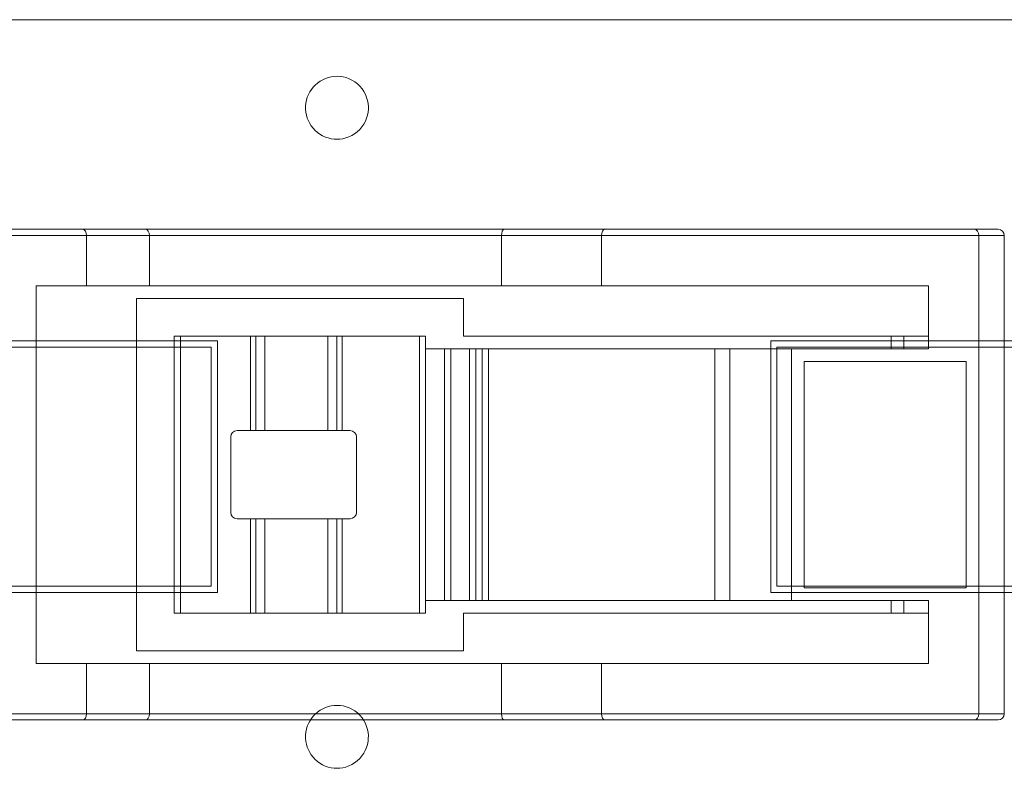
# Model space of a CAD drawing. Header units: inches. Extents: x 513 to 854, y 267 to 501.
# Tile 78 of 214: x 567.19 to 575.02, y 462.71 to 468.66. Entities that reach past the tile are written whole.
import ezdxf

# ---------------------------------------------------------------- set-up
doc = ezdxf.new("R2010")
doc.units = ezdxf.units.IN
doc.header["$MEASUREMENT"] = 0
doc.layers.add('1', color=7, linetype='Continuous')

# ---------------------------------------------------------------- blocks, each defined once
blk = doc.blocks.new('block 19')
at = {"layer": '1', "color": 155, "lineweight": 18, "true_color": 0x4c7299}
blk.add_lwpolyline([(568.4159, 463.9442), (568.4659, 463.9442)], dxfattribs=at)
blk = doc.blocks.new('block 635')
at = {"layer": '1', "color": 155, "lineweight": 18, "true_color": 0x4c7299}
blk.add_lwpolyline([(569.8659, 464.7442), (569.8659, 465.3442)], dxfattribs=at)
blk = doc.blocks.new('block 636')
at = {"layer": '1', "color": 155, "lineweight": 18, "true_color": 0x4c7299}
blk.add_lwpolyline([(569.8159, 465.3942), (569.7531, 465.3942)], dxfattribs=at)
blk = doc.blocks.new('block 637')
at = {"layer": '1', "color": 155, "lineweight": 13, "true_color": 0x4c7299}
blk.add_lwpolyline([(569.7531, 466.1442), (569.7531, 465.3942)], dxfattribs=at)
blk = doc.blocks.new('block 638')
at = {"layer": '1', "color": 155, "lineweight": 18, "true_color": 0x4c7299}
blk.add_lwpolyline([(569.7531, 466.1442), (570.3659, 466.1442)], dxfattribs=at)
blk = doc.blocks.new('block 639')
at = {"layer": '1', "color": 155, "lineweight": 13, "true_color": 0x4c7299}
blk.add_lwpolyline([(570.3659, 463.9442), (570.3659, 466.1442)], dxfattribs=at)
blk = doc.blocks.new('block 640')
at = {"layer": '1', "color": 155, "lineweight": 18, "true_color": 0x4c7299}
blk.add_lwpolyline([(570.3659, 463.9442), (569.7531, 463.9442)], dxfattribs=at)
blk = doc.blocks.new('block 641')
at = {"layer": '1', "color": 155, "lineweight": 13, "true_color": 0x4c7299}
blk.add_lwpolyline([(569.7531, 464.6942), (569.7531, 463.9442)], dxfattribs=at)
blk = doc.blocks.new('block 642')
at = {"layer": '1', "color": 155, "lineweight": 18, "true_color": 0x4c7299}
blk.add_lwpolyline([(569.7531, 464.6942), (569.8159, 464.6942)], dxfattribs=at)
blk = doc.blocks.new('block 643')
at = {"layer": '1', "color": 155, "lineweight": 18, "true_color": 0x4c7299}
blk.add_lwpolyline([(569.7531, 463.9442), (569.7098, 463.9442)], dxfattribs=at)
blk = doc.blocks.new('block 644')
at = {"layer": '1', "color": 155, "lineweight": 13, "true_color": 0x4c7299}
blk.add_lwpolyline([(569.7098, 463.9442), (569.7098, 464.6942)], dxfattribs=at)
blk = doc.blocks.new('block 645')
at = {"layer": '1', "color": 155, "lineweight": 18, "true_color": 0x4c7299}
blk.add_lwpolyline([(569.7098, 464.6942), (569.7531, 464.6942)], dxfattribs=at)
blk = doc.blocks.new('block 646')
at = {"layer": '1', "color": 155, "lineweight": 13, "true_color": 0x4c7299}
blk.add_lwpolyline([(569.7098, 465.3942), (569.7098, 466.1442)], dxfattribs=at)
blk = doc.blocks.new('block 647')
at = {"layer": '1', "color": 155, "lineweight": 18, "true_color": 0x4c7299}
blk.add_lwpolyline([(569.7098, 466.1442), (569.7531, 466.1442)], dxfattribs=at)
blk = doc.blocks.new('block 648')
at = {"layer": '1', "color": 155, "lineweight": 18, "true_color": 0x4c7299}
blk.add_lwpolyline([(569.7531, 465.3942), (569.7098, 465.3942)], dxfattribs=at)
blk = doc.blocks.new('block 649')
at = {"layer": '1', "color": 155, "lineweight": 13, "true_color": 0x4c7299}
blk.add_lwpolyline([(569.0221, 465.3942), (569.0221, 466.1442)], dxfattribs=at)
blk = doc.blocks.new('block 650')
at = {"layer": '1', "color": 155, "lineweight": 18, "true_color": 0x4c7299}
blk.add_lwpolyline([(569.0221, 466.1442), (569.0654, 466.1442)], dxfattribs=at)
blk = doc.blocks.new('block 651')
at = {"layer": '1', "color": 155, "lineweight": 13, "true_color": 0x4c7299}
blk.add_lwpolyline([(569.0654, 466.1442), (569.0654, 465.3942)], dxfattribs=at)
blk = doc.blocks.new('block 652')
at = {"layer": '1', "color": 155, "lineweight": 18, "true_color": 0x4c7299}
blk.add_lwpolyline([(569.0654, 465.3942), (569.0221, 465.3942)], dxfattribs=at)
blk = doc.blocks.new('block 653')
at = {"layer": '1', "color": 155, "lineweight": 13, "true_color": 0x4c7299}
blk.add_lwpolyline([(569.0221, 463.9442), (569.0221, 464.6942)], dxfattribs=at)
blk = doc.blocks.new('block 654')
at = {"layer": '1', "color": 155, "lineweight": 18, "true_color": 0x4c7299}
blk.add_lwpolyline([(569.0221, 463.9442), (568.4659, 463.9442)], dxfattribs=at)
blk = doc.blocks.new('block 655')
at = {"layer": '1', "color": 155, "lineweight": 13, "true_color": 0x4c7299}
blk.add_lwpolyline([(568.4659, 466.1442), (568.4659, 463.9442)], dxfattribs=at)
blk = doc.blocks.new('block 656')
at = {"layer": '1', "color": 155, "lineweight": 18, "true_color": 0x4c7299}
blk.add_lwpolyline([(568.4659, 466.1442), (569.0221, 466.1442)], dxfattribs=at)
blk = doc.blocks.new('block 657')
at = {"layer": '1', "color": 155, "lineweight": 18, "true_color": 0x4c7299}
blk.add_lwpolyline([(569.0221, 465.3942), (568.9159, 465.3942)], dxfattribs=at)
blk = doc.blocks.new('block 658')
at = {"layer": '1', "color": 155, "lineweight": 18, "true_color": 0x4c7299}
blk.add_lwpolyline([(568.8659, 465.3442), (568.8659, 464.7442)], dxfattribs=at)
blk = doc.blocks.new('block 659')
at = {"layer": '1', "color": 155, "lineweight": 18, "true_color": 0x4c7299}
blk.add_lwpolyline([(568.9159, 464.6942), (569.0221, 464.6942)], dxfattribs=at)
blk = doc.blocks.new('block 660')
at = {"layer": '1', "color": 155, "lineweight": 13, "true_color": 0x4c7299}
blk.add_lwpolyline([(569.0654, 464.6942), (569.0654, 463.9442)], dxfattribs=at)
blk = doc.blocks.new('block 661')
at = {"layer": '1', "color": 155, "lineweight": 18, "true_color": 0x4c7299}
blk.add_lwpolyline([(569.0654, 463.9442), (569.0221, 463.9442)], dxfattribs=at)
blk = doc.blocks.new('block 662')
at = {"layer": '1', "color": 155, "lineweight": 18, "true_color": 0x4c7299}
blk.add_lwpolyline([(569.0221, 464.6942), (569.0654, 464.6942)], dxfattribs=at)
blk = doc.blocks.new('block 663')
at = {"layer": '1', "color": 155, "lineweight": 18, "true_color": 0x4c7299}
blk.add_lwpolyline([(568.4159, 463.9442), (568.4159, 466.1442)], dxfattribs=at)
blk = doc.blocks.new('block 664')
at = {"layer": '1', "color": 155, "lineweight": 18, "true_color": 0x4c7299}
blk.add_lwpolyline([(568.4159, 466.1442), (568.4659, 466.1442)], dxfattribs=at)
blk = doc.blocks.new('block 665')
at = {"layer": '1', "color": 155, "lineweight": 18, "true_color": 0x4c7299}
blk.add_lwpolyline([(570.4159, 466.1442), (570.4159, 463.9442)], dxfattribs=at)
blk = doc.blocks.new('block 666')
at = {"layer": '1', "color": 155, "lineweight": 18, "true_color": 0x4c7299}
blk.add_lwpolyline([(570.4159, 463.9442), (570.3659, 463.9442)], dxfattribs=at)
blk = doc.blocks.new('block 667')
at = {"layer": '1', "color": 155, "lineweight": 18, "true_color": 0x4c7299}
blk.add_lwpolyline([(570.4159, 466.1442), (570.3659, 466.1442)], dxfattribs=at)
blk = doc.blocks.new('block 668')
at = {"layer": '1', "color": 155, "lineweight": 18, "true_color": 0x4c7299}
blk.add_lwpolyline([(569.6376, 465.3942), (569.6376, 466.1442)], dxfattribs=at)
blk = doc.blocks.new('block 669')
at = {"layer": '1', "color": 155, "lineweight": 18, "true_color": 0x4c7299}
blk.add_lwpolyline([(569.6376, 466.1442), (569.7098, 466.1442)], dxfattribs=at)
blk = doc.blocks.new('block 670')
at = {"layer": '1', "color": 155, "lineweight": 18, "true_color": 0x4c7299}
blk.add_lwpolyline([(569.7098, 465.3942), (569.6376, 465.3942)], dxfattribs=at)
blk = doc.blocks.new('block 671')
at = {"layer": '1', "color": 155, "lineweight": 18, "true_color": 0x4c7299}
blk.add_lwpolyline([(569.1376, 463.9442), (569.1376, 464.6942)], dxfattribs=at)
blk = doc.blocks.new('block 672')
at = {"layer": '1', "color": 155, "lineweight": 18, "true_color": 0x4c7299}
blk.add_lwpolyline([(569.1376, 463.9442), (569.0654, 463.9442)], dxfattribs=at)
blk = doc.blocks.new('block 673')
at = {"layer": '1', "color": 155, "lineweight": 18, "true_color": 0x4c7299}
blk.add_lwpolyline([(569.0654, 464.6942), (569.1376, 464.6942)], dxfattribs=at)
blk = doc.blocks.new('block 674')
at = {"layer": '1', "color": 155, "lineweight": 18, "true_color": 0x4c7299}
blk.add_lwpolyline([(569.1376, 465.3942), (569.1376, 466.1442)], dxfattribs=at)
blk = doc.blocks.new('block 675')
at = {"layer": '1', "color": 155, "lineweight": 18, "true_color": 0x4c7299}
blk.add_lwpolyline([(569.0654, 466.1442), (569.1376, 466.1442)], dxfattribs=at)
blk = doc.blocks.new('block 676')
at = {"layer": '1', "color": 155, "lineweight": 18, "true_color": 0x4c7299}
blk.add_lwpolyline([(569.1376, 465.3942), (569.0654, 465.3942)], dxfattribs=at)
blk = doc.blocks.new('block 677')
at = {"layer": '1', "color": 155, "lineweight": 18, "true_color": 0x4c7299}
blk.add_lwpolyline([(569.6376, 463.9442), (569.6376, 464.6942)], dxfattribs=at)
blk = doc.blocks.new('block 678')
at = {"layer": '1', "color": 155, "lineweight": 18, "true_color": 0x4c7299}
blk.add_lwpolyline([(569.7098, 463.9442), (569.6376, 463.9442)], dxfattribs=at)
blk = doc.blocks.new('block 679')
at = {"layer": '1', "color": 155, "lineweight": 18, "true_color": 0x4c7299}
blk.add_lwpolyline([(569.6376, 464.6942), (569.7098, 464.6942)], dxfattribs=at)
blk = doc.blocks.new('block 680')
at = {"layer": '1', "color": 155, "lineweight": 18, "true_color": 0x4c7299}
blk.add_lwpolyline([(569.1376, 466.1442), (569.6376, 466.1442)], dxfattribs=at)
blk = doc.blocks.new('block 681')
at = {"layer": '1', "color": 155, "lineweight": 18, "true_color": 0x4c7299}
blk.add_lwpolyline([(569.6376, 465.3942), (569.1376, 465.3942)], dxfattribs=at)
blk = doc.blocks.new('block 682')
at = {"layer": '1', "color": 155, "lineweight": 18, "true_color": 0x4c7299}
blk.add_lwpolyline([(569.6376, 463.9442), (569.1376, 463.9442)], dxfattribs=at)
blk = doc.blocks.new('block 683')
at = {"layer": '1', "color": 155, "lineweight": 18, "true_color": 0x4c7299}
blk.add_lwpolyline([(569.1376, 464.6942), (569.6376, 464.6942)], dxfattribs=at)
blk = doc.blocks.new('block 688')
at = {"layer": '1', "color": 155, "lineweight": 18, "true_color": 0x4c7299}
blk.add_lwpolyline([(567.7188, 463.5442), (567.7188, 463.1442)], dxfattribs=at)
blk = doc.blocks.new('block 689')
at = {"layer": '1', "color": 155, "lineweight": 13, "true_color": 0x4c7299}
blk.add_lwpolyline([(564.2497, 463.1442), (567.7188, 463.1442)], dxfattribs=at)
blk = doc.blocks.new('block 691')
at = {"layer": '1', "color": 155, "lineweight": 13, "true_color": 0x4c7299}
blk.add_lwpolyline([(567.7188, 466.9442), (564.2497, 466.9442)], dxfattribs=at)
blk = doc.blocks.new('block 692')
at = {"layer": '1', "color": 155, "lineweight": 18, "true_color": 0x4c7299}
blk.add_lwpolyline([(567.7188, 466.9442), (567.7188, 466.5442)], dxfattribs=at)
blk = doc.blocks.new('block 693')
at = {"layer": '1', "color": 155, "lineweight": 18, "true_color": 0x4c7299}
blk.add_lwpolyline([(567.7188, 466.5442), (567.3188, 466.5442)], dxfattribs=at)
blk = doc.blocks.new('block 694')
at = {"layer": '1', "color": 155, "lineweight": 18, "true_color": 0x4c7299}
blk.add_lwpolyline([(567.3188, 466.5442), (567.3188, 463.5442)], dxfattribs=at)
blk = doc.blocks.new('block 695')
at = {"layer": '1', "color": 155, "lineweight": 18, "true_color": 0x4c7299}
blk.add_lwpolyline([(567.3188, 463.5442), (567.7188, 463.5442)], dxfattribs=at)
blk = doc.blocks.new('block 701')
at = {"layer": '1', "color": 155, "lineweight": 18, "true_color": 0x4c7299}
blk.add_lwpolyline([(564.2497, 466.9942), (567.6886, 466.9942)], dxfattribs=at)
blk = doc.blocks.new('block 702')
at = {"layer": '1', "color": 155, "lineweight": 18, "true_color": 0x4c7299}
blk.add_lwpolyline([(567.6886, 463.0942), (564.2497, 463.0942)], dxfattribs=at)
blk = doc.blocks.new('block 704')
at = {"layer": '1', "color": 155, "lineweight": 13, "true_color": 0x4c7299}
blk.add_lwpolyline([(568.2188, 466.9442), (567.7188, 466.9442)], dxfattribs=at)
blk = doc.blocks.new('block 705')
at = {"layer": '1', "color": 155, "lineweight": 18, "true_color": 0x4c7299}
blk.add_lwpolyline([(567.6886, 466.9942), (568.1886, 466.9942)], dxfattribs=at)
blk = doc.blocks.new('block 706')
at = {"layer": '1', "color": 155, "lineweight": 18, "true_color": 0x4c7299}
blk.add_lwpolyline([(574.7159, 464.1442), (574.7159, 465.9442)], dxfattribs=at)
blk = doc.blocks.new('block 707')
at = {"layer": '1', "color": 155, "lineweight": 18, "true_color": 0x4c7299}
blk.add_lwpolyline([(574.7159, 465.9442), (573.4258, 465.9442)], dxfattribs=at)
blk = doc.blocks.new('block 708')
at = {"layer": '1', "color": 155, "lineweight": 18, "true_color": 0x4c7299}
blk.add_lwpolyline([(573.4258, 465.9442), (573.4258, 464.1442)], dxfattribs=at)
blk = doc.blocks.new('block 709')
at = {"layer": '1', "color": 155, "lineweight": 18, "true_color": 0x4c7299}
blk.add_lwpolyline([(573.4258, 464.1442), (574.7159, 464.1442)], dxfattribs=at)
blk = doc.blocks.new('block 710')
at = {"layer": '1', "color": 155, "lineweight": 18, "true_color": 0x4c7299}
blk.add_lwpolyline([(574.4159, 466.0442), (574.4159, 466.5442)], dxfattribs=at)
blk = doc.blocks.new('block 711')
at = {"layer": '1', "color": 155, "lineweight": 18, "true_color": 0x4c7299}
blk.add_lwpolyline([(571.8159, 466.9442), (571.8159, 466.5442)], dxfattribs=at)
blk = doc.blocks.new('block 712')
at = {"layer": '1', "color": 155, "lineweight": 13, "true_color": 0x4c7299}
blk.add_lwpolyline([(574.8159, 466.9442), (571.8159, 466.9442)], dxfattribs=at)
blk = doc.blocks.new('block 713')
at = {"layer": '1', "color": 155, "lineweight": 18, "true_color": 0x4c7299}
blk.add_lwpolyline([(574.8159, 466.9442), (574.8159, 463.1442)], dxfattribs=at)
blk = doc.blocks.new('block 714')
at = {"layer": '1', "color": 155, "lineweight": 13, "true_color": 0x4c7299}
blk.add_lwpolyline([(571.8159, 463.1442), (574.8159, 463.1442)], dxfattribs=at)
blk = doc.blocks.new('block 715')
at = {"layer": '1', "color": 155, "lineweight": 18, "true_color": 0x4c7299}
blk.add_lwpolyline([(571.8159, 463.5442), (571.8159, 463.1442)], dxfattribs=at)
blk = doc.blocks.new('block 716')
at = {"layer": '1', "color": 155, "lineweight": 18, "true_color": 0x4c7299}
blk.add_lwpolyline([(574.4159, 464.0442), (573.3258, 464.0442)], dxfattribs=at)
blk = doc.blocks.new('block 717')
at = {"layer": '1', "color": 155, "lineweight": 13, "true_color": 0x4c7299}
blk.add_lwpolyline([(573.3258, 466.0442), (573.3258, 464.0442)], dxfattribs=at)
blk = doc.blocks.new('block 718')
at = {"layer": '1', "color": 155, "lineweight": 18, "true_color": 0x4c7299}
blk.add_lwpolyline([(574.4159, 463.5442), (574.4159, 464.0442)], dxfattribs=at)
blk = doc.blocks.new('block 719')
at = {"layer": '1', "color": 155, "lineweight": 18, "true_color": 0x4c7299}
blk.add_lwpolyline([(574.4159, 466.5442), (571.8159, 466.5442)], dxfattribs=at)
blk = doc.blocks.new('block 720')
at = {"layer": '1', "color": 155, "lineweight": 18, "true_color": 0x4c7299}
blk.add_lwpolyline([(573.3258, 466.0442), (574.4159, 466.0442)], dxfattribs=at)
blk = doc.blocks.new('block 721')
at = {"layer": '1', "color": 155, "lineweight": 18, "true_color": 0x4c7299}
blk.add_lwpolyline([(571.8159, 463.5442), (574.4159, 463.5442)], dxfattribs=at)
blk = doc.blocks.new('block 722')
at = {"layer": '1', "color": 155, "lineweight": 18, "true_color": 0x4c7299}
blk.add_lwpolyline([(574.7834, 463.0942), (571.8392, 463.0942)], dxfattribs=at)
blk = doc.blocks.new('block 723')
at = {"layer": '1', "color": 155, "lineweight": 13, "true_color": 0x4c7299}
blk.add_lwpolyline([(567.7188, 463.1442), (568.2188, 463.1442)], dxfattribs=at)
blk = doc.blocks.new('block 724')
at = {"layer": '1', "color": 155, "lineweight": 18, "true_color": 0x4c7299}
blk.add_lwpolyline([(568.2188, 463.5442), (568.2188, 463.1442)], dxfattribs=at)
blk = doc.blocks.new('block 725')
at = {"layer": '1', "color": 155, "lineweight": 18, "true_color": 0x4c7299}
blk.add_lwpolyline([(568.2188, 463.5442), (567.7188, 463.5442)], dxfattribs=at)
blk = doc.blocks.new('block 726')
at = {"layer": '1', "color": 155, "lineweight": 18, "true_color": 0x4c7299}
blk.add_lwpolyline([(568.1886, 463.0942), (567.6886, 463.0942)], dxfattribs=at)
blk = doc.blocks.new('block 727')
at = {"layer": '1', "color": 155, "lineweight": 13, "true_color": 0x4c7299}
blk.add_lwpolyline([(571.0188, 463.1442), (571.8159, 463.1442)], dxfattribs=at)
blk = doc.blocks.new('block 728')
at = {"layer": '1', "color": 155, "lineweight": 18, "true_color": 0x4c7299}
blk.add_lwpolyline([(571.0188, 463.5442), (571.0188, 463.1442)], dxfattribs=at)
blk = doc.blocks.new('block 729')
at = {"layer": '1', "color": 155, "lineweight": 18, "true_color": 0x4c7299}
blk.add_lwpolyline([(571.8159, 463.5442), (571.0188, 463.5442)], dxfattribs=at)
blk = doc.blocks.new('block 730')
at = {"layer": '1', "color": 155, "lineweight": 13, "true_color": 0x4c7299}
blk.add_lwpolyline([(571.8159, 466.9442), (571.0188, 466.9442)], dxfattribs=at)
blk = doc.blocks.new('block 731')
at = {"layer": '1', "color": 155, "lineweight": 18, "true_color": 0x4c7299}
blk.add_lwpolyline([(571.0188, 466.9442), (571.0188, 466.5442)], dxfattribs=at)
blk = doc.blocks.new('block 732')
at = {"layer": '1', "color": 155, "lineweight": 18, "true_color": 0x4c7299}
blk.add_lwpolyline([(571.0188, 466.5442), (571.8159, 466.5442)], dxfattribs=at)
blk = doc.blocks.new('block 733')
at = {"layer": '1', "color": 155, "lineweight": 18, "true_color": 0x4c7299}
blk.add_lwpolyline([(571.8392, 466.9942), (574.7834, 466.9942)], dxfattribs=at)
blk = doc.blocks.new('block 734')
at = {"layer": '1', "color": 155, "lineweight": 13, "true_color": 0x4c7299}
blk.add_lwpolyline([(572.8355, 464.0442), (572.8355, 466.0442)], dxfattribs=at)
blk = doc.blocks.new('block 735')
at = {"layer": '1', "color": 155, "lineweight": 18, "true_color": 0x4c7299}
blk.add_lwpolyline([(573.3258, 464.0442), (572.8355, 464.0442)], dxfattribs=at)
blk = doc.blocks.new('block 736')
at = {"layer": '1', "color": 155, "lineweight": 18, "true_color": 0x4c7299}
blk.add_lwpolyline([(572.8355, 466.0442), (573.3258, 466.0442)], dxfattribs=at)
blk = doc.blocks.new('block 737')
at = {"layer": '1', "color": 155, "lineweight": 18, "true_color": 0x4c7299}
blk.add_lwpolyline([(571.0421, 466.9942), (571.8392, 466.9942)], dxfattribs=at)
blk = doc.blocks.new('block 738')
at = {"layer": '1', "color": 155, "lineweight": 18, "true_color": 0x4c7299}
blk.add_lwpolyline([(568.2188, 466.9442), (568.2188, 466.5442)], dxfattribs=at)
blk = doc.blocks.new('block 739')
at = {"layer": '1', "color": 155, "lineweight": 18, "true_color": 0x4c7299}
blk.add_lwpolyline([(567.7188, 466.5442), (568.2188, 466.5442)], dxfattribs=at)
blk = doc.blocks.new('block 740')
at = {"layer": '1', "color": 155, "lineweight": 18, "true_color": 0x4c7299}
blk.add_lwpolyline([(571.8392, 463.0942), (571.0421, 463.0942)], dxfattribs=at)
blk = doc.blocks.new('block 744')
at = {"layer": '1', "color": 155, "lineweight": 13, "true_color": 0x4c7299}
blk.add_lwpolyline([(575.0188, 466.9442), (574.8159, 466.9442)], dxfattribs=at)
blk = doc.blocks.new('block 745')
at = {"layer": '1', "color": 155, "lineweight": 18, "true_color": 0x4c7299}
blk.add_lwpolyline([(574.7834, 466.9942), (574.9688, 466.9942)], dxfattribs=at)
blk = doc.blocks.new('block 746')
at = {"layer": '1', "color": 155, "lineweight": 18, "true_color": 0x4c7299}
blk.add_lwpolyline([(574.9688, 463.0942), (574.7834, 463.0942)], dxfattribs=at)
blk = doc.blocks.new('block 747')
at = {"layer": '1', "color": 155, "lineweight": 13, "true_color": 0x4c7299}
blk.add_lwpolyline([(574.8159, 463.1442), (575.0188, 463.1442)], dxfattribs=at)
blk = doc.blocks.new('block 748')
at = {"layer": '1', "color": 155, "lineweight": 18, "true_color": 0x4c7299}
blk.add_lwpolyline([(575.0188, 466.9442), (575.0188, 463.1442)], dxfattribs=at)
blk = doc.blocks.new('block 755')
at = {"layer": '1', "color": 155, "lineweight": 13, "true_color": 0x4c7299}
blk.add_lwpolyline([(570.5659, 464.0442), (570.5659, 466.0442)], dxfattribs=at)
blk = doc.blocks.new('block 756')
at = {"layer": '1', "color": 155, "lineweight": 18, "true_color": 0x4c7299}
blk.add_lwpolyline([(570.4159, 464.0442), (570.5659, 464.0442)], dxfattribs=at)
blk = doc.blocks.new('block 757')
at = {"layer": '1', "color": 155, "lineweight": 18, "true_color": 0x4c7299}
blk.add_lwpolyline([(570.5659, 466.0442), (570.4159, 466.0442)], dxfattribs=at)
blk = doc.blocks.new('block 758')
at = {"layer": '1', "color": 155, "lineweight": 18, "true_color": 0x4c7299}
blk.add_lwpolyline([(570.6159, 466.0442), (570.6159, 464.0442)], dxfattribs=at)
blk = doc.blocks.new('block 759')
at = {"layer": '1', "color": 155, "lineweight": 18, "true_color": 0x4c7299}
blk.add_lwpolyline([(570.6159, 464.0442), (570.5659, 464.0442)], dxfattribs=at)
blk = doc.blocks.new('block 760')
at = {"layer": '1', "color": 155, "lineweight": 18, "true_color": 0x4c7299}
blk.add_lwpolyline([(570.6159, 466.0442), (570.5659, 466.0442)], dxfattribs=at)
blk = doc.blocks.new('block 761')
at = {"layer": '1', "color": 155, "lineweight": 13, "true_color": 0x4c7299}
blk.add_lwpolyline([(570.7659, 464.0442), (570.7659, 466.0442)], dxfattribs=at)
blk = doc.blocks.new('block 762')
at = {"layer": '1', "color": 155, "lineweight": 18, "true_color": 0x4c7299}
blk.add_lwpolyline([(570.6159, 464.0442), (570.7659, 464.0442)], dxfattribs=at)
blk = doc.blocks.new('block 763')
at = {"layer": '1', "color": 155, "lineweight": 18, "true_color": 0x4c7299}
blk.add_lwpolyline([(570.7659, 466.0442), (570.6159, 466.0442)], dxfattribs=at)
blk = doc.blocks.new('block 764')
at = {"layer": '1', "color": 155, "lineweight": 18, "true_color": 0x4c7299}
blk.add_lwpolyline([(570.8159, 466.0442), (570.8159, 464.0442)], dxfattribs=at)
blk = doc.blocks.new('block 765')
at = {"layer": '1', "color": 155, "lineweight": 18, "true_color": 0x4c7299}
blk.add_lwpolyline([(570.8159, 464.0442), (570.7659, 464.0442)], dxfattribs=at)
blk = doc.blocks.new('block 766')
at = {"layer": '1', "color": 155, "lineweight": 18, "true_color": 0x4c7299}
blk.add_lwpolyline([(570.8159, 466.0442), (570.7659, 466.0442)], dxfattribs=at)
blk = doc.blocks.new('block 767')
at = {"layer": '1', "color": 155, "lineweight": 18, "true_color": 0x4c7299}
blk.add_lwpolyline([(572.7159, 464.0442), (572.7159, 466.0442)], dxfattribs=at)
blk = doc.blocks.new('block 768')
at = {"layer": '1', "color": 155, "lineweight": 18, "true_color": 0x4c7299}
blk.add_lwpolyline([(572.7159, 464.0442), (572.8355, 464.0442)], dxfattribs=at)
blk = doc.blocks.new('block 769')
at = {"layer": '1', "color": 155, "lineweight": 18, "true_color": 0x4c7299}
blk.add_lwpolyline([(572.7159, 466.0442), (572.8355, 466.0442)], dxfattribs=at)
blk = doc.blocks.new('block 770')
at = {"layer": '1', "color": 155, "lineweight": 13, "true_color": 0x4c7299}
blk.add_lwpolyline([(570.8659, 464.0442), (570.8659, 466.0442)], dxfattribs=at)
blk = doc.blocks.new('block 771')
at = {"layer": '1', "color": 155, "lineweight": 18, "true_color": 0x4c7299}
blk.add_lwpolyline([(570.9159, 466.0442), (570.9159, 464.0442)], dxfattribs=at)
blk = doc.blocks.new('block 772')
at = {"layer": '1', "color": 155, "lineweight": 18, "true_color": 0x4c7299}
blk.add_lwpolyline([(570.9159, 464.0442), (570.8659, 464.0442)], dxfattribs=at)
blk = doc.blocks.new('block 773')
at = {"layer": '1', "color": 155, "lineweight": 18, "true_color": 0x4c7299}
blk.add_lwpolyline([(570.9159, 466.0442), (570.8659, 466.0442)], dxfattribs=at)
blk = doc.blocks.new('block 774')
at = {"layer": '1', "color": 155, "lineweight": 18, "true_color": 0x4c7299}
blk.add_lwpolyline([(570.8159, 464.0442), (570.8659, 464.0442)], dxfattribs=at)
blk = doc.blocks.new('block 775')
at = {"layer": '1', "color": 155, "lineweight": 18, "true_color": 0x4c7299}
blk.add_lwpolyline([(570.8659, 466.0442), (570.8159, 466.0442)], dxfattribs=at)
blk = doc.blocks.new('block 780')
at = {"layer": '1', "color": 155, "lineweight": 13, "true_color": 0x4c7299}
blk.add_lwpolyline([(571.0188, 466.9442), (568.2188, 466.9442)], dxfattribs=at)
blk = doc.blocks.new('block 781')
at = {"layer": '1', "color": 155, "lineweight": 18, "true_color": 0x4c7299}
blk.add_lwpolyline([(568.1886, 466.9942), (571.0421, 466.9942)], dxfattribs=at)
blk = doc.blocks.new('block 782')
at = {"layer": '1', "color": 155, "lineweight": 13, "true_color": 0x4c7299}
blk.add_lwpolyline([(568.2188, 463.1442), (571.0188, 463.1442)], dxfattribs=at)
blk = doc.blocks.new('block 783')
at = {"layer": '1', "color": 155, "lineweight": 18, "true_color": 0x4c7299}
blk.add_lwpolyline([(571.0421, 463.0942), (568.1886, 463.0942)], dxfattribs=at)
blk = doc.blocks.new('block 784')
at = {"layer": '1', "color": 155, "lineweight": 18, "true_color": 0x4c7299}
blk.add_lwpolyline([(571.0188, 463.5442), (568.2188, 463.5442)], dxfattribs=at)
blk = doc.blocks.new('block 785')
at = {"layer": '1', "color": 155, "lineweight": 18, "true_color": 0x4c7299}
blk.add_lwpolyline([(568.2188, 466.5442), (571.0188, 466.5442)], dxfattribs=at)
blk = doc.blocks.new('block 786')
at = {"layer": '1', "color": 155, "lineweight": 18, "true_color": 0x4c7299}
blk.add_lwpolyline([(570.7159, 466.1442), (570.7159, 466.4442)], dxfattribs=at)
blk = doc.blocks.new('block 787')
at = {"layer": '1', "color": 155, "lineweight": 18, "true_color": 0x4c7299}
blk.add_lwpolyline([(570.7159, 466.4442), (568.1159, 466.4442)], dxfattribs=at)
blk = doc.blocks.new('block 788')
at = {"layer": '1', "color": 155, "lineweight": 18, "true_color": 0x4c7299}
blk.add_lwpolyline([(568.1159, 466.4442), (568.1159, 463.6442)], dxfattribs=at)
blk = doc.blocks.new('block 789')
at = {"layer": '1', "color": 155, "lineweight": 18, "true_color": 0x4c7299}
blk.add_lwpolyline([(568.1159, 463.6442), (570.7159, 463.6442)], dxfattribs=at)
blk = doc.blocks.new('block 790')
at = {"layer": '1', "color": 155, "lineweight": 18, "true_color": 0x4c7299}
blk.add_lwpolyline([(570.7159, 463.6442), (570.7159, 463.9442)], dxfattribs=at)
blk = doc.blocks.new('block 791')
at = {"layer": '1', "color": 155, "lineweight": 18, "true_color": 0x4c7299}
blk.add_lwpolyline([(570.7159, 463.9442), (574.4159, 463.9442)], dxfattribs=at)
blk = doc.blocks.new('block 792')
at = {"layer": '1', "color": 155, "lineweight": 18, "true_color": 0x4c7299}
blk.add_lwpolyline([(574.4159, 466.1442), (570.7159, 466.1442)], dxfattribs=at)
blk = doc.blocks.new('block 793')
at = {"layer": '1', "color": 155, "lineweight": 18, "true_color": 0x4c7299}
blk.add_lwpolyline([(572.7159, 464.0442), (570.9159, 464.0442)], dxfattribs=at)
blk = doc.blocks.new('block 794')
at = {"layer": '1', "color": 155, "lineweight": 18, "true_color": 0x4c7299}
blk.add_lwpolyline([(570.9159, 466.0442), (572.7159, 466.0442)], dxfattribs=at)
blk = doc.blocks.new('block 801')
at = {"layer": '1', "color": 155, "lineweight": 18, "true_color": 0x4c7299}
blk.add_lwpolyline([(574.2188, 466.1442), (574.2188, 466.0442)], dxfattribs=at)
blk = doc.blocks.new('block 802')
at = {"layer": '1', "color": 155, "lineweight": 18, "true_color": 0x4c7299}
blk.add_lwpolyline([(574.2188, 464.0442), (574.2188, 463.9442)], dxfattribs=at)
blk = doc.blocks.new('block 1000')
at = {"layer": '1', "color": 155, "lineweight": 18, "true_color": 0x4c7299}
blk.add_lwpolyline([(574.1188, 464.0442), (574.1188, 463.9442)], dxfattribs=at)
blk = doc.blocks.new('block 1003')
at = {"layer": '1', "color": 155, "lineweight": 18, "true_color": 0x4c7299}
blk.add_lwpolyline([(574.1188, 466.1442), (574.1188, 466.0442)], dxfattribs=at)
blk = doc.blocks.new('block 1501')
at = {"layer": '1', "color": 18, "lineweight": 13, "true_color": 0x4c0000}
blk.add_lwpolyline([(548.3381, 468.6603), (661.4596, 468.6603)], dxfattribs=at)
blk = doc.blocks.new('block 1554')
at = {"layer": '1', "color": 18, "lineweight": 13, "true_color": 0x4c0000}
blk.add_lwpolyline([(548.3381, 468.6603), (661.4596, 468.6603)], dxfattribs=at)
blk = doc.blocks.new('block 4425')
at = {"layer": '1', "color": 155, "lineweight": 18, "true_color": 0x4c7299}
blk.add_open_spline([(569.8659, 465.3442), (569.8659, 465.3718), (569.8435, 465.3942), (569.8159, 465.3942)], degree=3, dxfattribs=at)
blk = doc.blocks.new('block 4426')
at = {"layer": '1', "color": 155, "lineweight": 18, "true_color": 0x4c7299}
blk.add_open_spline([(569.8159, 464.6942), (569.8435, 464.6942), (569.8659, 464.7166), (569.8659, 464.7442)], degree=3, dxfattribs=at)
blk = doc.blocks.new('block 4427')
at = {"layer": '1', "color": 155, "lineweight": 18, "true_color": 0x4c7299}
blk.add_open_spline([(568.8659, 464.7442), (568.8659, 464.7166), (568.8883, 464.6942), (568.9159, 464.6942)], degree=3, dxfattribs=at)
blk = doc.blocks.new('block 4428')
at = {"layer": '1', "color": 155, "lineweight": 18, "true_color": 0x4c7299}
blk.add_open_spline([(568.9159, 465.3942), (568.8883, 465.3942), (568.8659, 465.3718), (568.8659, 465.3442)], degree=3, dxfattribs=at)
blk = doc.blocks.new('block 4429')
at = {"layer": '1', "color": 155, "lineweight": 18, "true_color": 0x4c7299}
blk.add_open_spline([(575.0188, 466.9442), (575.0188, 466.9718), (574.9964, 466.9942), (574.9688, 466.9942)], degree=3, dxfattribs=at)
blk = doc.blocks.new('block 4430')
at = {"layer": '1', "color": 155, "lineweight": 18, "true_color": 0x4c7299}
blk.add_open_spline([(574.9688, 463.0942), (574.9964, 463.0942), (575.0188, 463.1166), (575.0188, 463.1442)], degree=3, dxfattribs=at)
blk = doc.blocks.new('block 4549')
at = {"layer": '1', "color": 155, "lineweight": 18, "true_color": 0x4c7299}
blk.add_open_spline([(567.7188, 466.9442), (567.7188, 466.9718), (567.7052, 466.9942), (567.6886, 466.9942)], degree=3, dxfattribs=at)
blk = doc.blocks.new('block 4550')
at = {"layer": '1', "color": 155, "lineweight": 18, "true_color": 0x4c7299}
blk.add_open_spline([(567.6886, 463.0942), (567.7052, 463.0942), (567.7188, 463.1166), (567.7188, 463.1442)], degree=3, dxfattribs=at)
blk = doc.blocks.new('block 4551')
at = {"layer": '1', "color": 155, "lineweight": 18, "true_color": 0x4c7299}
blk.add_open_spline([(568.2188, 466.9442), (568.2188, 466.9718), (568.2052, 466.9942), (568.1886, 466.9942)], degree=3, dxfattribs=at)
blk = doc.blocks.new('block 4552')
at = {"layer": '1', "color": 155, "lineweight": 18, "true_color": 0x4c7299}
blk.add_open_spline([(571.8159, 463.1442), (571.8159, 463.1166), (571.8263, 463.0942), (571.8392, 463.0942)], degree=3, dxfattribs=at)
blk = doc.blocks.new('block 4553')
at = {"layer": '1', "color": 155, "lineweight": 18, "true_color": 0x4c7299}
blk.add_open_spline([(574.7834, 463.0942), (574.8014, 463.0942), (574.8159, 463.1166), (574.8159, 463.1442)], degree=3, dxfattribs=at)
blk = doc.blocks.new('block 4554')
at = {"layer": '1', "color": 155, "lineweight": 18, "true_color": 0x4c7299}
blk.add_open_spline([(568.1886, 463.0942), (568.2052, 463.0942), (568.2188, 463.1166), (568.2188, 463.1442)], degree=3, dxfattribs=at)
blk = doc.blocks.new('block 4555')
at = {"layer": '1', "color": 155, "lineweight": 18, "true_color": 0x4c7299}
blk.add_open_spline([(571.8392, 466.9942), (571.8263, 466.9942), (571.8159, 466.9718), (571.8159, 466.9442)], degree=3, dxfattribs=at)
blk = doc.blocks.new('block 4556')
at = {"layer": '1', "color": 155, "lineweight": 18, "true_color": 0x4c7299}
blk.add_open_spline([(574.8159, 466.9442), (574.8159, 466.9718), (574.8014, 466.9942), (574.7834, 466.9942)], degree=3, dxfattribs=at)
blk = doc.blocks.new('block 4557')
at = {"layer": '1', "color": 155, "lineweight": 18, "true_color": 0x4c7299}
blk.add_open_spline([(571.0421, 466.9942), (571.0292, 466.9942), (571.0188, 466.9718), (571.0188, 466.9442)], degree=3, dxfattribs=at)
blk = doc.blocks.new('block 4558')
at = {"layer": '1', "color": 155, "lineweight": 18, "true_color": 0x4c7299}
blk.add_open_spline([(571.0188, 463.1442), (571.0188, 463.1166), (571.0292, 463.0942), (571.0421, 463.0942)], degree=3, dxfattribs=at)
blk = doc.blocks.new('block 4919')
at = {"layer": '1', "color": 155, "lineweight": 18, "true_color": 0x4c7299}
blk.add_lwpolyline([(548.3381, 468.6603), (661.4596, 468.6603)], dxfattribs=at)
blk = doc.blocks.new('block 4949')
at = {"layer": '1', "color": 18, "lineweight": 18, "true_color": 0x4c0000}
blk.add_lwpolyline([(549.6583, 468.6603), (588.0552, 468.6603), (626.4521, 468.6603)], dxfattribs=at)
blk = doc.blocks.new('block 5164')
at = {"layer": '1', "color": 18, "lineweight": 13, "true_color": 0x4c0000}
blk.add_lwpolyline([(549.6583, 468.6603), (588.0552, 468.6603), (626.4521, 468.6603)], dxfattribs=at)
blk = doc.blocks.new('block 5363')
at = {"layer": '1', "color": 18, "lineweight": 18, "true_color": 0x4c0000}
blk.add_lwpolyline([(569.7104, 467.7103), (569.6874, 467.7113), (569.6642, 467.7146), (569.6409, 467.7201), (569.6181, 467.7279), (569.5959, 467.738), (569.5748, 467.7502), (569.5551, 467.7644), (569.5369, 467.7803), (569.5205, 467.7977), (569.5061, 467.8162), (569.4937, 467.8356), (569.4832, 467.8561), (569.4744, 467.8779), (569.4676, 467.9008), (569.463, 467.9245), (569.4607, 467.9488), (569.4608, 467.9731), (569.4632, 467.9974), (569.4679, 468.021), (569.4748, 468.0439), (569.4837, 468.0656), (569.4944, 468.086), (569.5068, 468.1054), (569.5214, 468.1239), (569.5379, 468.1412), (569.5561, 468.157), (569.576, 468.171), (569.5972, 468.1831), (569.6194, 468.1931), (569.6423, 468.2008), (569.6655, 468.2062), (569.6888, 468.2093), (569.7117, 468.2103), (569.7349, 468.2091), (569.7587, 468.2056), (569.7827, 468.1996), (569.8066, 468.191), (569.83, 468.1798), (569.8524, 468.1661), (569.8734, 468.1499), (569.8926, 468.1314), (569.9098, 468.1111), (569.9246, 468.0892), (569.9369, 468.0662), (569.9465, 468.0425), (569.9536, 468.0185), (569.9581, 467.9946), (569.9602, 467.9711), (569.9601, 467.9481), (569.9579, 467.9246), (569.9532, 467.9007), (569.946, 467.8767), (569.9362, 467.853), (569.9238, 467.83), (569.9089, 467.8082), (569.8916, 467.788), (569.8722, 467.7697), (569.8511, 467.7536), (569.8287, 467.74), (569.8053, 467.729), (569.7814, 467.7205), (569.7573, 467.7147), (569.7336, 467.7113), (569.7104, 467.7103)], dxfattribs=at)
blk = doc.blocks.new('block 5364')
at = {"layer": '1', "color": 18, "lineweight": 18, "true_color": 0x4c0000}
blk.add_lwpolyline([(569.7103, 462.7103), (569.6873, 462.7113), (569.6641, 462.7146), (569.6408, 462.7201), (569.618, 462.7279), (569.5958, 462.738), (569.5747, 462.7502), (569.555, 462.7644), (569.5368, 462.7803), (569.5204, 462.7977), (569.506, 462.8162), (569.4936, 462.8356), (569.4831, 462.8561), (569.4743, 462.8779), (569.4675, 462.9008), (569.4629, 462.9245), (569.4606, 462.9488), (569.4607, 462.9731), (569.4631, 462.9974), (569.4678, 463.021), (569.4747, 463.0439), (569.4836, 463.0656), (569.4943, 463.086), (569.5067, 463.1054), (569.5213, 463.1239), (569.5378, 463.1412), (569.556, 463.157), (569.5759, 463.171), (569.5971, 463.1831), (569.6193, 463.1931), (569.6422, 463.2008), (569.6654, 463.2062), (569.6887, 463.2093), (569.7116, 463.2103), (569.7348, 463.2091), (569.7586, 463.2056), (569.7826, 463.1996), (569.8065, 463.191), (569.8299, 463.1798), (569.8523, 463.1661), (569.8733, 463.1499), (569.8925, 463.1314), (569.9097, 463.1111), (569.9245, 463.0892), (569.9368, 463.0662), (569.9464, 463.0425), (569.9535, 463.0185), (569.958, 462.9946), (569.9601, 462.9711), (569.96, 462.9481), (569.9578, 462.9246), (569.9531, 462.9007), (569.9459, 462.8767), (569.9361, 462.853), (569.9237, 462.83), (569.9088, 462.8082), (569.8915, 462.788), (569.8721, 462.7697), (569.851, 462.7536), (569.8286, 462.74), (569.8052, 462.729), (569.7813, 462.7205), (569.7572, 462.7147), (569.7335, 462.7113), (569.7103, 462.7103)], dxfattribs=at)
blk = doc.blocks.new('block 5369')
at = {"layer": '1', "color": 18, "lineweight": 18, "true_color": 0x4c0000}
blk.add_open_spline([(573.2104, 466.0578), (574.3771, 466.0578), (575.5438, 466.0578), (576.7104, 466.0578), (576.7104, 465.4244), (576.7104, 464.7911), (576.7104, 464.1578), (575.5438, 464.1578), (574.3771, 464.1578), (573.2104, 464.1578), (573.2104, 464.7911), (573.2104, 465.4244), (573.2104, 466.0578)], degree=3, knots=[0, 0, 0, 0, 1, 1, 1, 2, 2, 2, 3, 3, 3, 4, 4, 4, 4], dxfattribs=at)
blk = doc.blocks.new('block 5370')
at = {"layer": '1', "color": 18, "lineweight": 18, "true_color": 0x4c0000}
blk.add_open_spline([(573.1604, 466.1078), (574.3604, 466.1078), (575.5604, 466.1078), (576.7604, 466.1078), (576.7604, 465.4411), (576.7604, 464.7744), (576.7604, 464.1078), (575.5604, 464.1078), (574.3604, 464.1078), (573.1604, 464.1078), (573.1604, 464.7744), (573.1604, 465.4411), (573.1604, 466.1078)], degree=3, knots=[0, 0, 0, 0, 1, 1, 1, 2, 2, 2, 3, 3, 3, 4, 4, 4, 4], dxfattribs=at)
blk = doc.blocks.new('block 5371')
at = {"layer": '1', "color": 18, "lineweight": 18, "true_color": 0x4c0000}
blk.add_open_spline([(568.7104, 464.1578), (566.7104, 464.1578), (564.7104, 464.1578), (562.7104, 464.1578), (562.7104, 464.7911), (562.7104, 465.4244), (562.7104, 466.0578), (564.7104, 466.0578), (566.7104, 466.0578), (568.7104, 466.0578), (568.7104, 465.4244), (568.7104, 464.7911), (568.7104, 464.1578)], degree=3, knots=[0, 0, 0, 0, 1, 1, 1, 2, 2, 2, 3, 3, 3, 4, 4, 4, 4], dxfattribs=at)
blk = doc.blocks.new('block 5372')
at = {"layer": '1', "color": 18, "lineweight": 18, "true_color": 0x4c0000}
blk.add_open_spline([(568.7604, 464.1078), (566.7271, 464.1078), (564.6938, 464.1078), (562.6604, 464.1078), (562.6604, 464.7744), (562.6604, 465.4411), (562.6604, 466.1078), (564.6938, 466.1078), (566.7271, 466.1078), (568.7604, 466.1078), (568.7604, 465.4411), (568.7604, 464.7744), (568.7604, 464.1078)], degree=3, knots=[0, 0, 0, 0, 1, 1, 1, 2, 2, 2, 3, 3, 3, 4, 4, 4, 4], dxfattribs=at)

msp = doc.modelspace()

# ---------------------------------------------------------------- block references
at = {"layer": '1'}
for name in ['block 4949', 'block 5164', 'block 1501', 'block 1554', 'block 4919', 'block 5363', 'block 701', 'block 691', 'block 705', 'block 4549', 'block 692', 'block 704', 'block 781', 'block 4551', 'block 738', 'block 780', 'block 4557', 'block 730', 'block 731', 'block 737', 'block 4555', 'block 711', 'block 712', 'block 733', 'block 745', 'block 4556', 'block 713', 'block 744', 'block 4429', 'block 748', 'block 693', 'block 694', 'block 739', 'block 785', 'block 732', 'block 719', 'block 710', 'block 787', 'block 788', 'block 786', 'block 5372', 'block 663', 'block 664', 'block 655', 'block 656', 'block 649', 'block 650', 'block 651', 'block 675', 'block 674', 'block 680', 'block 668', 'block 669', 'block 646', 'block 647', 'block 637', 'block 638', 'block 639', 'block 667', 'block 665', 'block 792', 'block 5370', 'block 1003', 'block 801', 'block 5371', 'block 757', 'block 755', 'block 760', 'block 758', 'block 763', 'block 761', 'block 766', 'block 764', 'block 775', 'block 770', 'block 773', 'block 771', 'block 794', 'block 767', 'block 769', 'block 734', 'block 736', 'block 5369', 'block 717', 'block 720', 'block 707', 'block 708', 'block 706', 'block 4428', 'block 657', 'block 652', 'block 676', 'block 681', 'block 670', 'block 648', 'block 636', 'block 4425', 'block 658', 'block 635', 'block 4427', 'block 659', 'block 653', 'block 662', 'block 660', 'block 673', 'block 671', 'block 683', 'block 677', 'block 679', 'block 644', 'block 645', 'block 641', 'block 642', 'block 4426', 'block 709', 'block 756', 'block 759', 'block 762', 'block 765', 'block 774', 'block 772', 'block 793', 'block 768', 'block 735', 'block 716', 'block 1000', 'block 802', 'block 718', 'block 19', 'block 654', 'block 661', 'block 672', 'block 682', 'block 678', 'block 643', 'block 640', 'block 666', 'block 790', 'block 791', 'block 789', 'block 695', 'block 688', 'block 725', 'block 724', 'block 784', 'block 728', 'block 729', 'block 715', 'block 721', 'block 5364', 'block 689', 'block 4550', 'block 723', 'block 4554', 'block 782', 'block 727', 'block 4558', 'block 714', 'block 4552', 'block 4553', 'block 747', 'block 4430', 'block 702', 'block 726', 'block 783', 'block 740', 'block 722', 'block 746']:
    msp.add_blockref(name, (0, 0), dxfattribs=at)

doc.saveas('drawing.dxf')
